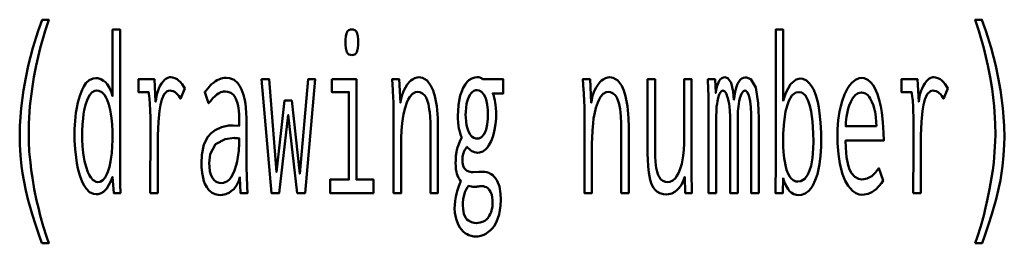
# Model space of a CAD drawing. Header units: millimetres. Extents: x 0 to 428, y 0 to 298.
# Tile 18 of 33: x 321.86 to 334.25, y 25.8 to 28.61. Entities that reach past the tile are written whole.
import ezdxf

# ---------------------------------------------------------------- set-up
doc = ezdxf.new("R2010")
doc.units = ezdxf.units.MM
doc.layers.add('am_0', color=7, linetype='Continuous', lineweight=50)
doc.layers.add('am_6', color=2, linetype='Continuous', lineweight=35)

# ---------------------------------------------------------------- blocks, each defined once
blk = doc.blocks.new('75_text7__1_in_FDFneo150180C2125N1N4N_300Cl0__1203')
at = {"layer": 'am_0'}
for points in [[(322.141, 25.798), (322.141, 25.798), (322.107, 25.895), (322.06, 26.034), (322.06, 26.034), (322.017, 26.166), (321.992, 26.251), (321.992, 26.251), (321.969, 26.335), (321.938, 26.463), (321.938, 26.463), (321.912, 26.592), (321.897, 26.68), (321.897, 26.68), (321.884, 26.768), (321.871, 26.902), (321.871, 26.902), (321.863, 27.039), (321.862, 27.131), (321.862, 27.131), (321.865, 27.276), (321.881, 27.498), (321.881, 27.498), (321.91, 27.724), (321.938, 27.878), (321.938, 27.878), (321.97, 28.031), (322.027, 28.255), (322.027, 28.255), (322.094, 28.47), (322.145, 28.609), (322.227, 28.609), (322.227, 28.609), (322.181, 28.467), (322.12, 28.251), (322.12, 28.251), (322.069, 28.033), (322.041, 27.885), (322.041, 27.885), (322.017, 27.738), (321.991, 27.52), (321.991, 27.52), (321.978, 27.305), (321.975, 27.163), (321.975, 27.163), (321.976, 27.079), (321.983, 26.949), (321.983, 26.949), (321.996, 26.812), (322.007, 26.718), (322.007, 26.718), (322.021, 26.623), (322.046, 26.48), (322.046, 26.48), (322.075, 26.337), (322.097, 26.242), (322.097, 26.242), (322.12, 26.148), (322.158, 26.013), (322.158, 26.013), (322.198, 25.882), (322.227, 25.798), (322.141, 25.798)], [(333.884, 25.798), (333.884, 25.798), (333.912, 25.882), (333.953, 26.013), (333.953, 26.013), (333.99, 26.148), (334.014, 26.242), (334.014, 26.242), (334.035, 26.337), (334.064, 26.48), (334.064, 26.48), (334.089, 26.623), (334.103, 26.718), (334.103, 26.718), (334.115, 26.812), (334.127, 26.949), (334.127, 26.949), (334.134, 27.079), (334.136, 27.163), (334.136, 27.163), (334.133, 27.305), (334.119, 27.52), (334.119, 27.52), (334.094, 27.738), (334.07, 27.885), (334.07, 27.885), (334.041, 28.033), (333.991, 28.251), (333.991, 28.251), (333.93, 28.467), (333.884, 28.609), (333.966, 28.609), (333.966, 28.609), (334.016, 28.47), (334.083, 28.255), (334.083, 28.255), (334.14, 28.031), (334.173, 27.878), (334.173, 27.878), (334.2, 27.724), (334.23, 27.498), (334.23, 27.498), (334.246, 27.276), (334.249, 27.131), (334.249, 27.131), (334.247, 27.039), (334.24, 26.902), (334.24, 26.902), (334.226, 26.768), (334.214, 26.68), (334.214, 26.68), (334.199, 26.592), (334.172, 26.463), (334.172, 26.463), (334.141, 26.335), (334.118, 26.251), (334.118, 26.251), (334.093, 26.166), (334.051, 26.034), (334.051, 26.034), (334.004, 25.895), (333.969, 25.798), (333.884, 25.798)], [(322.826, 26.414), (322.826, 26.414), (322.791, 26.419), (322.742, 26.442), (322.742, 26.442), (322.698, 26.485), (322.672, 26.524), (322.672, 26.524), (322.649, 26.571), (322.619, 26.65), (322.619, 26.65), (322.594, 26.74), (322.581, 26.806), (322.581, 26.806), (322.571, 26.875), (322.559, 26.981), (322.559, 26.981), (322.553, 27.089), (322.552, 27.163), (322.552, 27.163), (322.553, 27.233), (322.559, 27.337), (322.559, 27.337), (322.57, 27.437), (322.581, 27.503), (322.581, 27.503), (322.593, 27.566), (322.617, 27.652), (322.617, 27.652), (322.647, 27.727), (322.67, 27.771), (322.67, 27.771), (322.695, 27.809), (322.737, 27.849), (322.737, 27.849), (322.785, 27.871), (322.82, 27.876), (322.82, 27.876), (322.846, 27.873), (322.883, 27.862), (322.883, 27.862), (322.918, 27.842), (322.941, 27.823), (322.941, 27.823), (322.962, 27.799), (322.991, 27.753), (322.991, 27.753), (323.016, 27.695), (323.03, 27.649), (323.03, 28.484), (323.124, 28.484), (323.124, 26.742), (323.124, 26.742), (323.124, 26.723), (323.124, 26.693), (323.124, 26.693), (323.124, 26.66), (323.125, 26.636), (323.125, 26.636), (323.125, 26.613), (323.125, 26.583), (323.125, 26.583), (323.126, 26.557), (323.126, 26.543), (323.128, 26.43), (323.045, 26.43), (323.03, 26.633), (323.03, 26.633), (323.013, 26.589), (322.985, 26.532), (322.985, 26.532), (322.957, 26.488), (322.938, 26.465), (322.938, 26.465), (322.917, 26.447), (322.885, 26.427), (322.885, 26.427), (322.851, 26.416), (322.826, 26.414)], [(326.039, 28.164), (326.039, 28.164), (326.023, 28.166), (326.003, 28.173), (326.003, 28.173), (325.987, 28.188), (325.978, 28.201), (325.978, 28.201), (325.972, 28.218), (325.965, 28.251), (325.965, 28.251), (325.961, 28.293), (325.96, 28.325), (325.96, 28.325), (325.961, 28.358), (325.965, 28.4), (325.965, 28.4), (325.972, 28.433), (325.978, 28.45), (325.978, 28.45), (325.987, 28.463), (326.003, 28.477), (326.003, 28.477), (326.023, 28.485), (326.039, 28.487), (326.039, 28.487), (326.056, 28.485), (326.077, 28.477), (326.077, 28.477), (326.093, 28.463), (326.102, 28.45), (326.102, 28.45), (326.108, 28.434), (326.115, 28.401), (326.115, 28.401), (326.119, 28.359), (326.12, 28.325), (326.12, 28.325), (326.119, 28.293), (326.115, 28.251), (326.115, 28.251), (326.108, 28.218), (326.102, 28.201), (326.102, 28.201), (326.093, 28.188), (326.077, 28.173), (326.077, 28.173), (326.056, 28.166), (326.039, 28.164)], [(331.661, 26.404), (331.661, 26.404), (331.635, 26.406), (331.599, 26.417), (331.599, 26.417), (331.567, 26.436), (331.548, 26.455), (331.548, 26.455), (331.53, 26.477), (331.505, 26.52), (331.505, 26.52), (331.481, 26.573), (331.466, 26.615), (331.463, 26.43), (331.369, 26.43), (331.369, 26.43), (331.37, 26.49), (331.372, 26.581), (331.372, 26.581), (331.373, 26.674), (331.373, 26.737), (331.373, 28.484), (331.466, 28.484), (331.466, 27.59), (331.466, 27.59), (331.5, 27.69), (331.559, 27.798), (331.559, 27.798), (331.629, 27.857), (331.681, 27.868), (331.681, 27.868), (331.714, 27.864), (331.759, 27.844), (331.759, 27.844), (331.8, 27.808), (331.825, 27.774), (331.825, 27.774), (331.847, 27.734), (331.877, 27.66), (331.877, 27.66), (331.901, 27.573), (331.914, 27.506), (331.914, 27.506), (331.925, 27.434), (331.937, 27.316), (331.937, 27.316), (331.943, 27.186), (331.944, 27.093), (331.944, 27.093), (331.943, 27.011), (331.936, 26.897), (331.936, 26.897), (331.923, 26.793), (331.911, 26.728), (331.911, 26.728), (331.897, 26.669), (331.871, 26.591), (331.871, 26.591), (331.839, 26.525), (331.815, 26.488), (331.815, 26.488), (331.788, 26.458), (331.745, 26.425), (331.745, 26.425), (331.696, 26.407), (331.661, 26.404)], [(323.503, 26.43), (323.503, 26.43), (323.504, 26.489), (323.504, 26.61), (323.504, 26.61), (323.505, 26.771), (323.506, 26.901), (323.507, 27.163), (323.507, 27.163), (323.507, 27.232), (323.507, 27.323), (323.507, 27.323), (323.506, 27.401), (323.504, 27.445), (323.504, 27.445), (323.503, 27.483), (323.501, 27.534), (323.501, 27.534), (323.499, 27.574), (323.497, 27.596), (323.497, 27.596), (323.495, 27.616), (323.491, 27.646), (323.491, 27.646), (323.486, 27.678), (323.483, 27.699), (323.355, 27.699), (323.355, 27.86), (323.557, 27.86), (323.572, 27.577), (323.572, 27.577), (323.578, 27.615), (323.588, 27.669), (323.588, 27.669), (323.603, 27.717), (323.614, 27.746), (323.614, 27.746), (323.627, 27.773), (323.647, 27.807), (323.647, 27.807), (323.669, 27.835), (323.685, 27.851), (323.685, 27.851), (323.7, 27.864), (323.724, 27.877), (323.724, 27.877), (323.748, 27.885), (323.764, 27.886), (323.764, 27.886), (323.783, 27.884), (323.812, 27.876), (323.812, 27.876), (323.841, 27.86), (323.861, 27.846), (323.861, 27.846), (323.879, 27.829), (323.904, 27.8), (323.904, 27.8), (323.925, 27.767), (323.938, 27.743), (323.883, 27.616), (323.883, 27.616), (323.876, 27.63), (323.862, 27.651), (323.862, 27.651), (323.845, 27.671), (323.831, 27.684), (323.831, 27.684), (323.817, 27.696), (323.793, 27.709), (323.793, 27.709), (323.768, 27.716), (323.75, 27.717), (323.75, 27.717), (323.719, 27.71), (323.679, 27.673), (323.679, 27.673), (323.648, 27.604), (323.632, 27.54), (323.632, 27.54), (323.62, 27.463), (323.607, 27.323), (323.607, 27.323), (323.6, 27.154), (323.598, 27.025), (323.598, 26.43), (323.503, 26.43)], [(324.383, 26.404), (324.383, 26.404), (324.357, 26.406), (324.319, 26.415), (324.319, 26.415), (324.285, 26.432), (324.263, 26.448), (324.263, 26.448), (324.243, 26.467), (324.216, 26.503), (324.216, 26.503), (324.193, 26.547), (324.18, 26.581), (324.18, 26.581), (324.169, 26.619), (324.158, 26.683), (324.158, 26.683), (324.151, 26.754), (324.15, 26.806), (324.15, 26.806), (324.155, 26.909), (324.18, 27.039), (324.18, 27.039), (324.227, 27.136), (324.271, 27.183), (324.271, 27.183), (324.32, 27.219), (324.401, 27.258), (324.401, 27.258), (324.488, 27.277), (324.549, 27.279), (324.623, 27.276), (324.623, 27.335), (324.623, 27.335), (324.623, 27.368), (324.621, 27.418), (324.621, 27.418), (324.617, 27.465), (324.614, 27.497), (324.614, 27.497), (324.609, 27.527), (324.598, 27.571), (324.598, 27.571), (324.581, 27.613), (324.567, 27.64), (324.567, 27.64), (324.55, 27.664), (324.519, 27.69), (324.519, 27.69), (324.481, 27.704), (324.451, 27.707), (324.451, 27.707), (324.427, 27.705), (324.393, 27.697), (324.393, 27.697), (324.362, 27.682), (324.343, 27.669), (324.343, 27.669), (324.324, 27.652), (324.293, 27.622), (324.293, 27.622), (324.261, 27.586), (324.238, 27.558), (324.19, 27.699), (324.19, 27.699), (324.206, 27.719), (324.229, 27.746), (324.229, 27.746), (324.249, 27.77), (324.262, 27.785), (324.262, 27.785), (324.276, 27.798), (324.299, 27.817), (324.299, 27.817), (324.325, 27.836), (324.345, 27.848), (324.345, 27.848), (324.366, 27.859), (324.398, 27.871), (324.398, 27.871), (324.433, 27.877), (324.458, 27.878), (324.458, 27.878), (324.502, 27.874), (324.559, 27.852), (324.559, 27.852), (324.606, 27.811), (324.631, 27.774), (324.631, 27.774), (324.653, 27.731), (324.678, 27.666), (324.678, 27.666), (324.695, 27.598), (324.703, 27.552), (324.703, 27.552), (324.708, 27.505), (324.713, 27.437), (324.713, 27.437), (324.716, 27.371), (324.716, 27.327), (324.716, 26.83), (324.716, 26.83), (324.717, 26.756), (324.719, 26.639), (324.719, 26.639), (324.724, 26.516), (324.728, 26.43), (324.639, 26.43), (324.639, 26.43), (324.638, 26.443), (324.638, 26.467), (324.638, 26.467), (324.637, 26.497), (324.636, 26.52), (324.632, 26.628), (324.632, 26.628), (324.617, 26.583), (324.589, 26.526), (324.589, 26.526), (324.555, 26.48), (324.528, 26.457), (324.528, 26.457), (324.5, 26.438), (324.457, 26.417), (324.457, 26.417), (324.413, 26.406), (324.383, 26.404)], [(326.566, 27.475), (326.566, 27.475), (326.566, 27.499), (326.566, 27.535), (326.566, 27.535), (326.564, 27.568), (326.563, 27.59), (326.563, 27.59), (326.562, 27.613), (326.56, 27.651), (326.56, 27.651), (326.557, 27.693), (326.555, 27.724), (326.546, 27.86), (326.637, 27.86), (326.652, 27.564), (326.652, 27.564), (326.658, 27.599), (326.67, 27.65), (326.67, 27.65), (326.686, 27.698), (326.699, 27.728), (326.699, 27.728), (326.714, 27.756), (326.738, 27.794), (326.738, 27.794), (326.764, 27.826), (326.783, 27.844), (326.783, 27.844), (326.802, 27.859), (326.832, 27.875), (326.832, 27.875), (326.862, 27.884), (326.882, 27.886), (326.882, 27.886), (326.928, 27.879), (326.987, 27.844), (326.987, 27.844), (327.036, 27.779), (327.063, 27.719), (327.063, 27.719), (327.085, 27.647), (327.109, 27.52), (327.109, 27.52), (327.122, 27.37), (327.124, 27.257), (327.124, 26.43), (327.03, 26.43), (327.03, 27.15), (327.03, 27.15), (327.03, 27.218), (327.028, 27.31), (327.028, 27.31), (327.024, 27.392), (327.02, 27.441), (327.02, 27.441), (327.014, 27.486), (327.003, 27.546), (327.003, 27.546), (326.987, 27.599), (326.974, 27.629), (326.974, 27.629), (326.958, 27.655), (326.93, 27.683), (326.93, 27.683), (326.896, 27.699), (326.869, 27.701), (326.869, 27.701), (326.841, 27.698), (326.803, 27.678), (326.803, 27.678), (326.77, 27.641), (326.75, 27.607), (326.75, 27.607), (326.733, 27.567), (326.71, 27.5), (326.71, 27.5), (326.692, 27.423), (326.682, 27.366), (326.682, 27.366), (326.675, 27.307), (326.667, 27.215), (326.667, 27.215), (326.662, 27.121), (326.661, 27.057), (326.661, 26.43), (326.566, 26.43), (326.566, 27.475)], [(327.598, 25.884), (327.598, 25.884), (327.576, 25.885), (327.543, 25.891), (327.543, 25.891), (327.511, 25.901), (327.491, 25.911), (327.491, 25.911), (327.471, 25.923), (327.443, 25.946), (327.443, 25.946), (327.417, 25.974), (327.401, 25.996), (327.401, 25.996), (327.377, 26.036), (327.351, 26.105), (327.351, 26.105), (327.337, 26.182), (327.334, 26.239), (327.334, 26.239), (327.335, 26.276), (327.34, 26.33), (327.34, 26.33), (327.349, 26.384), (327.357, 26.42), (327.357, 26.42), (327.366, 26.454), (327.382, 26.503), (327.382, 26.503), (327.399, 26.548), (327.411, 26.576), (327.411, 26.576), (327.398, 26.594), (327.381, 26.622), (327.381, 26.622), (327.368, 26.652), (327.361, 26.672), (327.361, 26.672), (327.356, 26.695), (327.35, 26.732), (327.35, 26.732), (327.347, 26.774), (327.346, 26.804), (327.346, 26.804), (327.347, 26.843), (327.35, 26.897), (327.35, 26.897), (327.357, 26.945), (327.363, 26.973), (327.363, 26.973), (327.37, 27.001), (327.385, 27.044), (327.385, 27.044), (327.405, 27.089), (327.42, 27.119), (327.42, 27.137), (327.42, 27.137), (327.413, 27.154), (327.402, 27.183), (327.402, 27.183), (327.393, 27.217), (327.388, 27.242), (327.388, 27.242), (327.383, 27.269), (327.378, 27.315), (327.378, 27.315), (327.375, 27.366), (327.375, 27.404), (327.375, 27.404), (327.376, 27.46), (327.382, 27.538), (327.382, 27.538), (327.394, 27.611), (327.405, 27.656), (327.405, 27.656), (327.418, 27.698), (327.441, 27.753), (327.441, 27.753), (327.469, 27.799), (327.49, 27.826), (327.49, 27.826), (327.513, 27.847), (327.549, 27.871), (327.549, 27.871), (327.589, 27.884), (327.617, 27.886), (327.617, 27.886), (327.626, 27.886), (327.638, 27.885), (327.638, 27.885), (327.649, 27.882), (327.655, 27.88), (327.655, 27.88), (327.661, 27.877), (327.671, 27.872), (327.671, 27.872), (327.681, 27.865), (327.688, 27.86), (327.945, 27.86), (327.945, 27.683), (327.814, 27.683), (327.814, 27.683), (327.822, 27.664), (327.832, 27.631), (327.832, 27.631), (327.84, 27.594), (327.845, 27.567), (327.845, 27.567), (327.849, 27.54), (327.853, 27.497), (327.853, 27.497), (327.855, 27.452), (327.856, 27.422), (327.856, 27.422), (327.855, 27.371), (327.849, 27.297), (327.849, 27.297), (327.837, 27.226), (327.827, 27.181), (327.827, 27.181), (327.815, 27.138), (327.792, 27.081), (327.792, 27.081), (327.765, 27.032), (327.745, 27.003), (327.745, 27.003), (327.723, 26.979), (327.687, 26.954), (327.687, 26.954), (327.648, 26.94), (327.62, 26.937), (327.62, 26.937), (327.605, 26.938), (327.583, 26.942), (327.583, 26.942), (327.563, 26.95), (327.55, 26.957), (327.55, 26.957), (327.538, 26.966), (327.519, 26.981), (327.519, 26.981), (327.501, 26.998), (327.489, 27.011), (327.489, 27.011), (327.478, 26.996), (327.463, 26.973), (327.463, 26.973), (327.451, 26.949), (327.445, 26.933), (327.445, 26.933), (327.44, 26.917), (327.434, 26.891), (327.434, 26.891), (327.431, 26.864), (327.431, 26.845), (327.431, 26.845), (327.432, 26.814), (327.44, 26.774), (327.44, 26.774), (327.455, 26.744), (327.468, 26.728), (327.468, 26.728), (327.484, 26.715), (327.512, 26.701), (327.512, 26.701), (327.544, 26.694), (327.567, 26.693), (327.637, 26.695), (327.696, 26.698), (327.696, 26.698), (327.713, 26.697), (327.738, 26.693), (327.738, 26.693), (327.762, 26.684), (327.778, 26.677), (327.778, 26.677), (327.793, 26.668), (327.814, 26.653), (327.814, 26.653), (327.833, 26.635), (327.844, 26.622), (327.844, 26.622), (327.869, 26.584), (327.897, 26.511), (327.897, 26.511), (327.911, 26.419), (327.914, 26.348), (327.914, 26.348), (327.911, 26.267), (327.893, 26.159), (327.893, 26.159), (327.859, 26.067), (327.829, 26.014), (327.829, 26.014), (327.81, 25.99), (327.78, 25.959), (327.78, 25.959), (327.747, 25.932), (327.724, 25.918), (327.724, 25.918), (327.699, 25.906), (327.662, 25.892), (327.662, 25.892), (327.624, 25.885), (327.598, 25.884)], [(328.966, 27.475), (328.966, 27.475), (328.966, 27.499), (328.966, 27.535), (328.966, 27.535), (328.964, 27.568), (328.963, 27.59), (328.963, 27.59), (328.962, 27.613), (328.96, 27.651), (328.96, 27.651), (328.957, 27.693), (328.955, 27.724), (328.946, 27.86), (329.037, 27.86), (329.052, 27.564), (329.052, 27.564), (329.058, 27.599), (329.07, 27.65), (329.07, 27.65), (329.086, 27.698), (329.099, 27.728), (329.099, 27.728), (329.114, 27.756), (329.138, 27.794), (329.138, 27.794), (329.164, 27.826), (329.183, 27.844), (329.183, 27.844), (329.202, 27.859), (329.232, 27.875), (329.232, 27.875), (329.262, 27.884), (329.282, 27.886), (329.282, 27.886), (329.328, 27.879), (329.387, 27.844), (329.387, 27.844), (329.436, 27.779), (329.463, 27.719), (329.463, 27.719), (329.485, 27.647), (329.509, 27.52), (329.509, 27.52), (329.522, 27.37), (329.524, 27.257), (329.524, 26.43), (329.43, 26.43), (329.43, 27.15), (329.43, 27.15), (329.43, 27.218), (329.428, 27.31), (329.428, 27.31), (329.424, 27.392), (329.42, 27.441), (329.42, 27.441), (329.414, 27.486), (329.403, 27.546), (329.403, 27.546), (329.387, 27.599), (329.374, 27.629), (329.374, 27.629), (329.358, 27.655), (329.33, 27.683), (329.33, 27.683), (329.296, 27.699), (329.269, 27.701), (329.269, 27.701), (329.241, 27.698), (329.203, 27.678), (329.203, 27.678), (329.17, 27.641), (329.15, 27.607), (329.15, 27.607), (329.133, 27.567), (329.11, 27.5), (329.11, 27.5), (329.092, 27.423), (329.082, 27.366), (329.082, 27.366), (329.075, 27.307), (329.067, 27.215), (329.067, 27.215), (329.062, 27.121), (329.061, 27.057), (329.061, 26.43), (328.966, 26.43), (328.966, 27.475)], [(330.528, 27.509), (330.528, 27.509), (330.528, 27.54), (330.527, 27.589), (330.527, 27.589), (330.527, 27.641), (330.526, 27.677), (330.526, 27.677), (330.525, 27.714), (330.523, 27.769), (330.523, 27.769), (330.521, 27.824), (330.52, 27.86), (330.61, 27.86), (330.618, 27.688), (330.618, 27.688), (330.625, 27.728), (330.638, 27.778), (330.638, 27.778), (330.652, 27.818), (330.663, 27.839), (330.663, 27.839), (330.674, 27.856), (330.694, 27.874), (330.694, 27.874), (330.717, 27.884), (330.733, 27.886), (330.733, 27.886), (330.771, 27.875), (330.813, 27.815), (330.813, 27.815), (330.839, 27.705), (330.848, 27.603), (330.848, 27.603), (330.853, 27.646), (330.862, 27.703), (330.862, 27.703), (330.874, 27.751), (330.883, 27.777), (330.883, 27.777), (330.892, 27.801), (330.907, 27.829), (330.907, 27.829), (330.924, 27.851), (330.936, 27.861), (330.936, 27.861), (330.948, 27.869), (330.968, 27.878), (330.968, 27.878), (330.99, 27.883), (331.005, 27.883), (331.005, 27.883), (331.061, 27.863), (331.121, 27.757), (331.121, 27.757), (331.154, 27.559), (331.16, 27.376), (331.16, 26.43), (331.064, 26.43), (331.064, 27.353), (331.064, 27.353), (331.063, 27.42), (331.058, 27.509), (331.058, 27.509), (331.05, 27.583), (331.042, 27.623), (331.042, 27.623), (331.033, 27.657), (331.017, 27.694), (331.017, 27.694), (330.998, 27.713), (330.984, 27.717), (330.984, 27.717), (330.975, 27.715), (330.962, 27.707), (330.962, 27.707), (330.949, 27.69), (330.941, 27.675), (330.941, 27.675), (330.933, 27.657), (330.922, 27.624), (330.922, 27.624), (330.913, 27.583), (330.907, 27.552), (330.907, 27.552), (330.903, 27.518), (330.898, 27.461), (330.898, 27.461), (330.895, 27.398), (330.895, 27.353), (330.895, 26.43), (330.798, 26.43), (330.798, 27.353), (330.798, 27.353), (330.798, 27.398), (330.795, 27.461), (330.795, 27.461), (330.79, 27.518), (330.786, 27.552), (330.786, 27.552), (330.78, 27.583), (330.771, 27.624), (330.771, 27.624), (330.76, 27.657), (330.753, 27.675), (330.753, 27.675), (330.744, 27.69), (330.731, 27.707), (330.731, 27.707), (330.718, 27.715), (330.709, 27.717), (330.709, 27.717), (330.699, 27.715), (330.686, 27.707), (330.686, 27.707), (330.674, 27.691), (330.666, 27.676), (330.666, 27.676), (330.658, 27.658), (330.648, 27.625), (330.648, 27.625), (330.64, 27.584), (330.635, 27.553), (330.635, 27.553), (330.63, 27.518), (330.626, 27.461), (330.626, 27.461), (330.623, 27.398), (330.623, 27.353), (330.623, 26.43), (330.528, 26.43), (330.528, 27.509)], [(332.452, 26.409), (332.452, 26.409), (332.424, 26.412), (332.382, 26.428), (332.382, 26.428), (332.34, 26.458), (332.312, 26.485), (332.312, 26.485), (332.285, 26.519), (332.248, 26.584), (332.248, 26.584), (332.215, 26.666), (332.196, 26.729), (332.196, 26.729), (332.179, 26.8), (332.161, 26.919), (332.161, 26.919), (332.151, 27.056), (332.149, 27.155), (332.149, 27.155), (332.151, 27.234), (332.16, 27.347), (332.16, 27.347), (332.176, 27.454), (332.191, 27.521), (332.191, 27.521), (332.209, 27.585), (332.24, 27.67), (332.24, 27.67), (332.276, 27.742), (332.303, 27.783), (332.303, 27.783), (332.331, 27.817), (332.375, 27.854), (332.375, 27.854), (332.422, 27.874), (332.454, 27.878), (332.454, 27.878), (332.485, 27.875), (332.53, 27.855), (332.53, 27.855), (332.571, 27.82), (332.597, 27.787), (332.597, 27.787), (332.621, 27.747), (332.653, 27.674), (332.653, 27.674), (332.68, 27.586), (332.695, 27.518), (332.695, 27.518), (332.708, 27.444), (332.722, 27.322), (332.722, 27.322), (332.729, 27.187), (332.731, 27.09), (332.252, 27.09), (332.252, 27.09), (332.254, 26.999), (332.264, 26.88), (332.264, 26.88), (332.284, 26.781), (332.303, 26.726), (332.303, 26.726), (332.326, 26.681), (332.367, 26.633), (332.367, 26.633), (332.416, 26.607), (332.454, 26.602), (332.454, 26.602), (332.483, 26.603), (332.523, 26.612), (332.523, 26.612), (332.559, 26.628), (332.58, 26.643), (332.58, 26.643), (332.6, 26.66), (332.628, 26.689), (332.628, 26.689), (332.654, 26.72), (332.671, 26.742), (332.724, 26.586), (332.724, 26.586), (332.704, 26.556), (332.672, 26.516), (332.672, 26.516), (332.635, 26.48), (332.609, 26.459), (332.609, 26.459), (332.582, 26.441), (332.536, 26.422), (332.536, 26.422), (332.487, 26.411), (332.452, 26.409)], [(333.103, 26.43), (333.103, 26.43), (333.104, 26.489), (333.104, 26.61), (333.104, 26.61), (333.105, 26.771), (333.106, 26.901), (333.107, 27.163), (333.107, 27.163), (333.107, 27.232), (333.107, 27.323), (333.107, 27.323), (333.106, 27.401), (333.104, 27.445), (333.104, 27.445), (333.103, 27.483), (333.101, 27.534), (333.101, 27.534), (333.099, 27.574), (333.097, 27.596), (333.097, 27.596), (333.095, 27.616), (333.091, 27.646), (333.091, 27.646), (333.086, 27.678), (333.083, 27.699), (332.955, 27.699), (332.955, 27.86), (333.157, 27.86), (333.172, 27.577), (333.172, 27.577), (333.178, 27.615), (333.188, 27.669), (333.188, 27.669), (333.203, 27.717), (333.214, 27.746), (333.214, 27.746), (333.227, 27.773), (333.247, 27.807), (333.247, 27.807), (333.269, 27.835), (333.285, 27.851), (333.285, 27.851), (333.3, 27.864), (333.324, 27.877), (333.324, 27.877), (333.348, 27.885), (333.363, 27.886), (333.363, 27.886), (333.383, 27.884), (333.412, 27.876), (333.412, 27.876), (333.441, 27.86), (333.461, 27.846), (333.461, 27.846), (333.479, 27.829), (333.504, 27.8), (333.504, 27.8), (333.525, 27.767), (333.538, 27.743), (333.483, 27.616), (333.483, 27.616), (333.476, 27.63), (333.462, 27.651), (333.462, 27.651), (333.445, 27.671), (333.431, 27.684), (333.431, 27.684), (333.417, 27.696), (333.393, 27.709), (333.393, 27.709), (333.368, 27.716), (333.351, 27.717), (333.351, 27.717), (333.319, 27.71), (333.279, 27.673), (333.279, 27.673), (333.248, 27.604), (333.232, 27.54), (333.232, 27.54), (333.22, 27.463), (333.207, 27.323), (333.207, 27.323), (333.2, 27.154), (333.198, 27.025), (333.198, 26.43), (333.103, 26.43)], [(324.902, 27.86), (325.002, 27.86), (325.092, 26.694), (325.195, 27.592), (325.284, 27.592), (325.386, 26.673), (325.49, 27.86), (325.581, 27.86), (325.452, 26.43), (325.353, 26.43), (325.24, 27.413), (325.128, 26.43), (325.028, 26.43), (324.902, 27.86)], [(325.788, 27.86), (326.097, 27.86), (326.097, 26.599), (326.312, 26.599), (326.312, 26.43), (325.766, 26.43), (325.766, 26.599), (326.004, 26.599), (326.004, 27.699), (325.788, 27.699), (325.788, 27.86)], [(329.994, 26.412), (329.994, 26.412), (329.96, 26.414), (329.916, 26.427), (329.916, 26.427), (329.878, 26.45), (329.856, 26.471), (329.856, 26.471), (329.837, 26.497), (329.812, 26.543), (329.812, 26.543), (329.793, 26.598), (329.784, 26.641), (329.784, 26.641), (329.776, 26.687), (329.768, 26.765), (329.768, 26.765), (329.763, 26.854), (329.762, 26.919), (329.762, 27.86), (329.856, 27.86), (329.856, 27.023), (329.856, 27.023), (329.856, 26.966), (329.858, 26.888), (329.858, 26.888), (329.862, 26.821), (329.865, 26.781), (329.865, 26.781), (329.87, 26.745), (329.881, 26.696), (329.881, 26.696), (329.896, 26.653), (329.909, 26.628), (329.909, 26.628), (329.924, 26.606), (329.952, 26.583), (329.952, 26.583), (329.986, 26.57), (330.012, 26.568), (330.012, 26.568), (330.04, 26.571), (330.078, 26.587), (330.078, 26.587), (330.111, 26.618), (330.131, 26.646), (330.131, 26.646), (330.149, 26.679), (330.172, 26.735), (330.172, 26.735), (330.19, 26.799), (330.2, 26.846), (330.2, 26.846), (330.208, 26.896), (330.216, 26.972), (330.216, 26.972), (330.22, 27.052), (330.221, 27.106), (330.221, 27.86), (330.315, 27.86), (330.315, 26.739), (330.315, 26.739), (330.315, 26.684), (330.315, 26.604), (330.315, 26.604), (330.316, 26.527), (330.317, 26.477), (330.318, 26.43), (330.234, 26.43), (330.229, 26.633), (330.229, 26.633), (330.213, 26.59), (330.186, 26.535), (330.186, 26.535), (330.153, 26.491), (330.129, 26.466), (330.129, 26.466), (330.104, 26.447), (330.064, 26.425), (330.064, 26.425), (330.023, 26.414), (329.994, 26.412)], [(322.847, 26.568), (322.847, 26.568), (322.873, 26.571), (322.908, 26.59), (322.908, 26.59), (322.938, 26.625), (322.955, 26.657), (322.955, 26.657), (322.971, 26.695), (322.99, 26.758), (322.99, 26.758), (323.005, 26.828), (323.013, 26.879), (323.013, 26.879), (323.019, 26.932), (323.025, 27.014), (323.025, 27.014), (323.028, 27.097), (323.029, 27.153), (323.029, 27.153), (323.028, 27.209), (323.024, 27.292), (323.024, 27.292), (323.017, 27.372), (323.01, 27.424), (323.01, 27.424), (323.001, 27.474), (322.984, 27.542), (322.984, 27.542), (322.962, 27.601), (322.946, 27.636), (322.946, 27.636), (322.927, 27.666), (322.895, 27.699), (322.895, 27.699), (322.858, 27.716), (322.832, 27.72), (322.832, 27.72), (322.808, 27.716), (322.775, 27.698), (322.775, 27.698), (322.745, 27.665), (322.728, 27.634), (322.728, 27.634), (322.712, 27.599), (322.691, 27.538), (322.691, 27.538), (322.675, 27.47), (322.666, 27.42), (322.666, 27.42), (322.659, 27.368), (322.651, 27.29), (322.651, 27.29), (322.646, 27.211), (322.646, 27.158), (322.646, 27.158), (322.647, 27.102), (322.651, 27.02), (322.651, 27.02), (322.66, 26.937), (322.668, 26.882), (322.668, 26.882), (322.678, 26.83), (322.697, 26.758), (322.697, 26.758), (322.719, 26.694), (322.737, 26.657), (322.737, 26.657), (322.756, 26.625), (322.787, 26.59), (322.787, 26.59), (322.822, 26.571), (322.847, 26.568)], [(327.615, 27.114), (327.615, 27.114), (327.64, 27.117), (327.673, 27.134), (327.673, 27.134), (327.7, 27.166), (327.716, 27.195), (327.716, 27.195), (327.729, 27.23), (327.743, 27.291), (327.743, 27.291), (327.75, 27.363), (327.752, 27.417), (327.752, 27.417), (327.75, 27.471), (327.743, 27.543), (327.743, 27.543), (327.729, 27.604), (327.716, 27.64), (327.716, 27.64), (327.7, 27.669), (327.673, 27.702), (327.673, 27.702), (327.641, 27.719), (327.617, 27.722), (327.617, 27.722), (327.6, 27.721), (327.577, 27.713), (327.577, 27.713), (327.556, 27.698), (327.542, 27.685), (327.542, 27.685), (327.53, 27.669), (327.513, 27.64), (327.513, 27.64), (327.499, 27.605), (327.491, 27.579), (327.491, 27.579), (327.484, 27.55), (327.477, 27.503), (327.477, 27.503), (327.473, 27.452), (327.472, 27.415), (327.472, 27.415), (327.473, 27.379), (327.477, 27.329), (327.477, 27.329), (327.484, 27.283), (327.49, 27.255), (327.49, 27.255), (327.498, 27.229), (327.512, 27.195), (327.512, 27.195), (327.528, 27.166), (327.54, 27.15), (327.54, 27.15), (327.554, 27.137), (327.575, 27.123), (327.575, 27.123), (327.599, 27.115), (327.615, 27.114)], [(331.651, 26.573), (331.651, 26.573), (331.689, 26.579), (331.738, 26.608), (331.738, 26.608), (331.778, 26.662), (331.8, 26.713), (331.8, 26.713), (331.817, 26.772), (331.836, 26.873), (331.836, 26.873), (331.846, 26.989), (331.848, 27.075), (331.848, 27.075), (331.846, 27.183), (331.837, 27.328), (331.837, 27.328), (331.819, 27.455), (331.803, 27.528), (331.803, 27.528), (331.783, 27.59), (331.746, 27.657), (331.746, 27.657), (331.7, 27.693), (331.664, 27.7), (331.664, 27.7), (331.626, 27.693), (331.577, 27.657), (331.577, 27.657), (331.537, 27.589), (331.515, 27.527), (331.515, 27.527), (331.498, 27.454), (331.479, 27.326), (331.479, 27.326), (331.468, 27.179), (331.466, 27.07), (331.466, 27.07), (331.467, 27.017), (331.471, 26.942), (331.471, 26.942), (331.479, 26.87), (331.486, 26.825), (331.486, 26.825), (331.494, 26.781), (331.51, 26.723), (331.51, 26.723), (331.53, 26.672), (331.546, 26.643), (331.546, 26.643), (331.563, 26.618), (331.593, 26.59), (331.593, 26.59), (331.626, 26.576), (331.651, 26.573)], [(332.64, 27.27), (332.64, 27.27), (332.638, 27.319), (332.632, 27.388), (332.632, 27.388), (332.622, 27.452), (332.613, 27.492), (332.613, 27.492), (332.603, 27.529), (332.584, 27.577), (332.584, 27.577), (332.563, 27.618), (332.547, 27.641), (332.547, 27.641), (332.53, 27.66), (332.502, 27.68), (332.502, 27.68), (332.473, 27.691), (332.452, 27.694), (332.452, 27.694), (332.431, 27.691), (332.401, 27.68), (332.401, 27.68), (332.373, 27.66), (332.355, 27.641), (332.355, 27.641), (332.338, 27.618), (332.316, 27.577), (332.316, 27.577), (332.296, 27.529), (332.285, 27.492), (332.285, 27.492), (332.275, 27.452), (332.264, 27.388), (332.264, 27.388), (332.256, 27.319), (332.253, 27.27), (332.64, 27.27)], [(324.398, 26.555), (324.398, 26.555), (324.426, 26.558), (324.466, 26.573), (324.466, 26.573), (324.501, 26.602), (324.522, 26.628), (324.522, 26.628), (324.541, 26.66), (324.566, 26.715), (324.566, 26.715), (324.587, 26.78), (324.598, 26.828), (324.598, 26.828), (324.607, 26.881), (324.617, 26.964), (324.617, 26.964), (324.622, 27.053), (324.623, 27.116), (324.623, 27.116), (324.607, 27.118), (324.586, 27.12), (324.586, 27.12), (324.57, 27.121), (324.562, 27.122), (324.562, 27.122), (324.448, 27.109), (324.325, 27.043), (324.325, 27.043), (324.259, 26.92), (324.246, 26.807), (324.246, 26.807), (324.248, 26.762), (324.256, 26.702), (324.256, 26.702), (324.272, 26.651), (324.287, 26.622), (324.287, 26.622), (324.304, 26.598), (324.335, 26.572), (324.335, 26.572), (324.371, 26.557), (324.398, 26.555)], [(327.608, 26.053), (327.608, 26.053), (327.628, 26.054), (327.656, 26.058), (327.656, 26.058), (327.682, 26.066), (327.698, 26.073), (327.698, 26.073), (327.712, 26.082), (327.733, 26.097), (327.733, 26.097), (327.75, 26.115), (327.761, 26.128), (327.761, 26.128), (327.77, 26.142), (327.782, 26.165), (327.782, 26.165), (327.793, 26.191), (327.798, 26.209), (327.798, 26.209), (327.803, 26.228), (327.808, 26.258), (327.808, 26.258), (327.811, 26.291), (327.812, 26.313), (327.812, 26.313), (327.811, 26.34), (327.807, 26.376), (327.807, 26.376), (327.8, 26.408), (327.793, 26.427), (327.793, 26.427), (327.785, 26.445), (327.772, 26.467), (327.772, 26.467), (327.756, 26.485), (327.745, 26.494), (327.745, 26.494), (327.733, 26.502), (327.715, 26.51), (327.715, 26.51), (327.695, 26.515), (327.682, 26.516), (327.682, 26.516), (327.675, 26.516), (327.665, 26.515), (327.665, 26.515), (327.654, 26.515), (327.648, 26.515), (327.648, 26.515), (327.641, 26.514), (327.633, 26.513), (327.633, 26.513), (327.624, 26.512), (327.619, 26.512), (327.619, 26.512), (327.608, 26.51), (327.594, 26.509), (327.594, 26.509), (327.581, 26.508), (327.574, 26.508), (327.574, 26.508), (327.563, 26.508), (327.545, 26.511), (327.545, 26.511), (327.524, 26.515), (327.509, 26.52), (327.509, 26.52), (327.496, 26.504), (327.478, 26.475), (327.478, 26.475), (327.464, 26.442), (327.456, 26.418), (327.456, 26.418), (327.449, 26.392), (327.442, 26.351), (327.442, 26.351), (327.438, 26.308), (327.437, 26.279), (327.437, 26.279), (327.439, 26.229), (327.45, 26.167), (327.45, 26.167), (327.47, 26.121), (327.489, 26.099), (327.489, 26.099), (327.51, 26.083), (327.544, 26.065), (327.544, 26.065), (327.581, 26.055), (327.608, 26.053)]]:
    blk.add_lwpolyline(points, dxfattribs=at)
at = {"layer": 'am_6', "flags": 8}
blk.add_attdef('ExcludeFromBOM', (339.249, 28.109), '', height=0.5, dxfattribs=at)

msp = doc.modelspace()

# ---------------------------------------------------------------- block references
msp.add_blockref('75_text7__1_in_FDFneo150180C2125N1N4N_300Cl0__1203', (0, 0))

doc.saveas('drawing.dxf')
